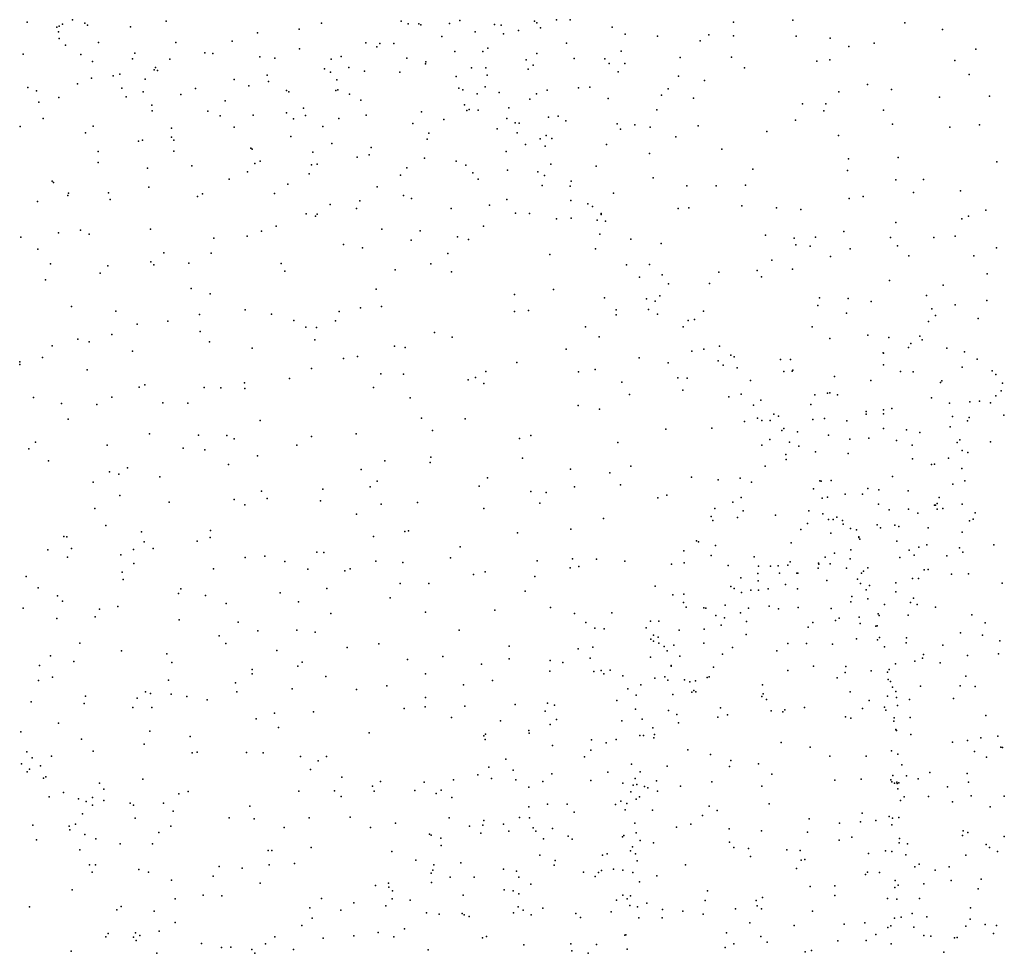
# Model space of a CAD drawing. Header units: metres. Extents: x -25 to 25, y -27.7 to 27.8.
# Tile 79 of 209: x -4.7 to -3.3, y -2.7 to -1.3. Entities that reach past the tile are written whole.
import ezdxf

# ---------------------------------------------------------------- set-up
doc = ezdxf.new("R2010")
doc.units = ezdxf.units.M

msp = doc.modelspace()

# ---------------------------------------------------------------- linework, layer by layer
for p in [(-4.7313, -1.3329, -8.5523), (-4.6887, -1.3402, -7.9586), (-4.6852, -1.3385, -8.4729), (-4.6806, -1.3359, -7.6216), (-4.6662, -1.3293, -8.1059), (-4.6487, -1.3341, -8.2684), (-4.6447, -1.3372, -8.1931), (-4.5831, -1.3394, -7.3714), (-4.5318, -1.3313, 24.0346), (-4.3088, -1.3341, 0.2464), (-4.1946, -1.3316, -4.2348), (-4.1846, -1.3354, -8.4764), (-4.1692, -1.3351, -4.3051), (-4.1664, -1.3365, -8.5519), (-4.125, -1.3346, -5.0976), (-4.1103, -1.3303, -4.6931), (-4.0607, -1.3361, -8.7788), (-4.0511, -1.337, 0.5387), (-4.003, -1.3312, -7.4318), (-3.9995, -1.3339, 28.3078), (-3.9945, -1.3412, -8.9098), (-3.9713, -1.3293, -7.8741), (-3.952, -1.3296, -8.9684), (-3.8914, -1.3398, -7.7303), (-3.7176, -1.3327, 28.7458), (-3.6324, -1.3301, -9.3454), (-3.4716, -1.3339, 24.1458), (-4.6866, -1.3466, -15.0955), (-4.6856, -1.3562, -7.7437), (-4.4007, -1.3483, -3.8522), (-4.3411, -1.3429, -7.2492), (-4.1359, -1.3533, -4.4279), (-4.0883, -1.3465, -5.2099), (-4.0474, -1.3495, 28.0899), (-4.0258, -1.3448, -26.8298), (-3.8729, -1.3502, -7.5025), (-3.8265, -1.3528, 20.3176), (-3.7527, -1.3512, 0.7637), (-3.7172, -1.3524, 24.0325), (-3.6272, -1.3528, 20.7089), (-3.5784, -1.356, 0.775), (-3.4173, -1.3433, -9.4654), (-4.6764, -1.3658, 27.2747), (-4.629, -1.362, -7.4914), (-4.5178, -1.362, 27.4565), (-4.4371, -1.3602, -15.0545), (-4.245, -1.3624, -8.3637), (-4.2295, -1.3682, -4.1652), (-4.2249, -1.3634, -7.336), (-4.205, -1.3635, -8.1606), (-4.07, -1.3701, -7.4085), (-3.957, -1.3629, -7.7907), (-3.7652, -1.3595, 28.6744), (-3.5517, -1.368, -9.3995), (-3.5156, -1.3628, 28.8159), (-4.7373, -1.3789, -8.6321), (-4.6541, -1.3791, -8.5301), (-4.5766, -1.3774, 27.3884), (-4.4764, -1.3771, -7.3305), (-4.4648, -1.3776, -26.5545), (-4.3974, -1.3825, 23.9884), (-4.3758, -1.3847, 27.5727), (-4.3404, -1.3712, -3.973), (-4.2804, -1.3819, 27.6467), (-4.1862, -1.3845, 27.7126), (-4.1175, -1.3751, -4.5526), (-4.077, -1.3751, -7.945), (-3.9999, -1.3779, 28.1652), (-3.9461, -1.3851, -5.332), (-3.8788, -1.3746, -5.3729), (-3.794, -1.3835, 24.0127), (-3.7201, -1.383, -5.4101), (-3.3697, -1.3717, -5.4724), (-4.6376, -1.3894, -7.8399), (-4.5803, -1.3856, -8.4017), (-4.5471, -1.3979, -7.3975), (-4.5267, -1.3861, -3.7161), (-4.2951, -1.3858, 23.9567), (-4.2695, -1.3977, -8.2207), (-4.1594, -1.3928, -8.0296), (-4.1589, -1.3899, -7.3751), (-4.0937, -1.3984, -4.6686), (-4.0729, -1.3986, 27.8706), (-4.015, -1.3871, -7.8366), (-4.0051, -1.3948, -5.2725), (-3.9023, -1.3856, -7.622), (-3.8957, -1.3922, 0.6623), (-3.8733, -1.3924, -9.1073), (-3.7017, -1.3984, -9.3076), (-3.5979, -1.3888, -5.4388), (-3.5789, -1.3868, -21.4743), (-3.3994, -1.3878, 20.7092), (-4.6389, -1.413, 25.1594), (-4.608, -1.4101, -7.9139), (-4.5983, -1.4073, -3.6458), (-4.549, -1.4011, -8.2349), (-4.5442, -1.4021, -8.3083), (-4.3866, -1.4091, -7.3462), (-4.3045, -1.4, -8.3722), (-4.2959, -1.4048, -8.2951), (-4.247, -1.403, -8.5687), (-4.1963, -1.4045, -4.2396), (-4.1155, -1.4106, -5.0759), (-4.0709, -1.409, -7.8834), (-4.0122, -1.4005, -7.4539), (-3.8831, -1.404, 28.4386), (-3.7965, -1.4105, -5.4026), (-3.3792, -1.408, 28.7972), (-4.7304, -1.4264, -15.8769), (-4.6591, -1.4213, -8.6167), (-4.5957, -1.4274, -7.625), (-4.5621, -1.4146, -15.4684), (-4.434, -1.4151, -8.3904), (-4.4131, -1.4243, -15.2537), (-4.3847, -1.4179, -8.27), (-4.2869, -1.4158, -8.4894), (-4.1116, -1.4276, -5.1872), (-4.0738, -1.4259, -4.7587), (-3.9398, -1.427, -9.0468), (-3.9237, -1.4263, -7.564), (-3.7589, -1.4166, 20.4541), (-3.5248, -1.4225, -5.48), (-4.718, -1.4316, 0.0364), (-4.6858, -1.4412, -3.5742), (-4.5893, -1.4401, -7.8155), (-4.5648, -1.4328, -7.4957), (-4.5108, -1.4366, -8.087), (-4.4898, -1.4281, -3.7653), (-4.3589, -1.4307, -8.2054), (-4.3559, -1.4329, -8.4429), (-4.2881, -1.4311, -4.0748), (-4.2856, -1.43, -8.1293), (-4.2684, -1.4362, -7.3625), (-4.1057, -1.4302, -8.8056), (-4.0854, -1.4356, -4.9362), (-4.0539, -1.4337, 23.9564), (-4, -1.4356, -8.9723), (-3.9848, -1.4303, 28.019), (-3.8205, -1.4377, 24.6912), (-3.8112, -1.4285, 28.5543), (-3.566, -1.4326, 20.2686), (-3.4905, -1.4293, -9.4403), (-3.4218, -1.4405, -9.4768), (-3.3499, -1.439, -9.5077), (-4.7146, -1.4476, 27.205), (-4.5525, -1.4518, -8.5423), (-4.4471, -1.4456, -15.7902), (-4.2523, -1.445, -8.0448), (-4.1034, -1.4513, -4.5327), (-4.0097, -1.4435, -5.3286), (-3.8971, -1.4424, 28.3379), (-3.775, -1.442, -9.2482), (-3.6183, -1.4503, 28.6978), (-3.5848, -1.4502, -14.988), (-4.552, -1.4603, -7.9125), (-4.472, -1.4608, -7.4358), (-4.4542, -1.4672, -3.8176), (-4.407, -1.4662, -8.5928), (-4.3591, -1.4631, -8.0567), (-4.3345, -1.4564, -8.572), (-4.3316, -1.4669, 24.8743), (-4.2445, -1.4665, -7.9519), (-4.1653, -1.4616, -7.8904), (-4.1001, -1.4598, -7.8393), (-4.0969, -1.4581, -7.4412), (-4.084, -1.459, -5.0334), (-4.0398, -1.456, -7.7617), (-3.9828, -1.4691, -7.5893), (-3.9691, -1.4676, 27.9145), (-3.8275, -1.4587, -15.1635), (-3.5878, -1.4602, 24.6863), (-3.5019, -1.4591, 28.7213), (-4.7413, -1.4826, 24.2213), (-4.7085, -1.4712, -8.7149), (-4.6367, -1.482, -8.6722), (-4.4342, -1.4835, -7.9367), (-4.3492, -1.4718, 23.9992), (-4.307, -1.4827, -8.6549), (-4.2839, -1.471, 27.6291), (-4.1777, -1.4785, -8.8039), (-4.1332, -1.4724, -4.4014), (-4.0427, -1.4713, -4.8025), (-4.031, -1.4771, -4.7333), (-4.0249, -1.4778, -7.6779), (-3.9579, -1.4747, -5.3686), (-3.8846, -1.4789, -9.126), (-3.8591, -1.4803, 24.0172), (-3.8371, -1.4837, -5.4226), (-3.7682, -1.4816, -5.4387), (-3.6284, -1.4737, -5.4728), (-3.4891, -1.4792, -5.5195), (-3.4069, -1.4836, -5.5342), (-3.3644, -1.48, 28.7113), (-4.6478, -1.4916, 24.1428), (-4.5242, -1.4852, 24.0748), (-4.524, -1.4977, -7.8131), (-4.353, -1.497, -3.9763), (-4.1548, -1.4922, -4.3003), (-4.0566, -1.486, -4.5929), (-4.0279, -1.4919, -4.8744), (-3.9865, -1.4956, -5.2833), (-3.8798, -1.4865, 28.2157), (-3.8002, -1.4972, -26.8146), (-3.6695, -1.4899, 28.5973), (-3.5665, -1.4957, -9.3953), (-4.5714, -1.5036, -3.7026), (-4.5656, -1.5023, -8.653), (-4.5207, -1.502, -7.5766), (-4.2941, -1.5068, -8.7208), (-4.157, -1.501, -7.4503), (-4.0158, -1.5084, -4.9446), (-3.9949, -1.5005, -9.0235), (-3.9876, -1.5107, 27.8247), (-3.9781, -1.4997, 23.9806), (-3.8997, -1.5086, 28.007), (-4.6295, -1.5185, -3.6536), (-4.5206, -1.518, -7.7221), (-4.4101, -1.5138, -7.4555), (-4.4085, -1.5151, -8.665), (-4.3211, -1.5193, 0.244), (-4.2403, -1.5233, -7.4437), (-4.2374, -1.5127, -4.1818), (-4.0437, -1.5186, -5.1544), (-3.8381, -1.5214, -9.1942), (-3.734, -1.5151, 28.4633), (-4.6293, -1.5342, 27.2994), (-4.4952, -1.5389, -3.7987), (-4.4044, -1.5357, 27.5223), (-4.3971, -1.5322, -3.9104), (-4.3232, -1.5374, -4.0411), (-4.3149, -1.5365, -7.4373), (-4.2578, -1.5268, -8.805), (-4.1611, -1.528, 27.6681), (-4.1155, -1.5323, -7.7319), (-4.1014, -1.5381, -7.6473), (-3.9796, -1.5367, -4.6952), (-3.9145, -1.5394, 27.8687), (-3.5525, -1.529, 28.6095), (-3.481, -1.527, -9.4393), (-3.3394, -1.5334, -9.4989), (-4.5586, -1.5425, 27.377), (-4.415, -1.5477, -7.8177), (-4.3267, -1.5503, -7.8423), (-4.1953, -1.5525, -4.2266), (-4.1863, -1.5417, -7.7631), (-4.0914, -1.5489, -7.5246), (-4.0417, -1.5452, -4.4807), (-3.9981, -1.5476, -26.7263), (-3.9889, -1.5531, -5.0493), (-3.6895, -1.5439, -9.3233), (-3.5539, -1.5456, 0.6899), (-4.6957, -1.561, 24.1985), (-4.6936, -1.5629, -8.8108), (-4.4415, -1.5584, -7.6496), (-4.357, -1.5654, 24.0144), (-4.084, -1.5584, 23.9674), (-3.992, -1.5673, -4.5489), (-3.952, -1.5684, -4.9358), (-3.9505, -1.5612, -4.7793), (-3.8325, -1.5565, 28.0468), (-3.7842, -1.5678, 28.1162), (-3.7421, -1.5677, 28.2565), (-3.7, -1.5667, -5.4906), (-3.4845, -1.559, 24.2146), (-3.4444, -1.5589, -5.5785), (-4.6729, -1.5816, 27.2176), (-4.6721, -1.5784, -3.6395), (-4.6147, -1.5777, -8.7941), (-4.5566, -1.5699, -26.4045), (-4.4799, -1.5792, -8.7599), (-4.3765, -1.5787, -7.5018), (-4.2288, -1.5694, 23.9759), (-4.1911, -1.5818, -7.5579), (-3.8896, -1.5785, -9.1438), (-3.4592, -1.5772, -26.9187), (-3.3913, -1.5749, -9.4698), (-4.7166, -1.5901, 27.1425), (-4.6124, -1.5874, 24.1449), (-4.4869, -1.5833, 27.4423), (-4.2966, -1.5945, 27.5841), (-4.254, -1.5894, -7.6899), (-4.1795, -1.5859, -8.9061), (-4.0676, -1.5956, -4.3845), (-4.0427, -1.5872, 27.6985), (-3.951, -1.5889, -9.0893), (-3.9264, -1.5934, -5.2582), (-3.7054, -1.5967, 28.1598), (-3.5511, -1.5861, 24.1606), (-3.531, -1.5833, 28.5143), (-4.331, -1.6081, -4.0353), (-4.315, -1.6083, -8.8564), (-4.2584, -1.6002, -7.5503), (-4.1226, -1.6003, -8.9447), (-4.0304, -1.6071, -9.0378), (-4.01, -1.6076, 23.977), (-3.9196, -1.5975, 27.7972), (-3.9074, -1.6091, -5.326), (-3.9073, -1.6076, -4.8664), (-3.7966, -1.6003, -5.4471), (-3.7817, -1.5995, 27.9174), (-3.6554, -1.5993, -21.9866), (-3.6205, -1.6019, -5.5289), (-3.3551, -1.6026, -21.4001), (-4.374, -1.6255, -16.0859), (-4.3176, -1.6115, -7.6464), (-3.9715, -1.615, -4.4886), (-3.9506, -1.614, -5.1509), (-3.9131, -1.6169, -4.6563), (-3.9009, -1.6186, -4.9422), (-3.4844, -1.6205, 28.404), (-3.3897, -1.6152, 28.4656), (-3.3802, -1.6115, -5.6003), (-4.6863, -1.6353, 25.2115), (-4.655, -1.6315, -8.8504), (-4.6424, -1.637, -3.6904), (-4.5541, -1.63, 25.1108), (-4.3951, -1.6328, 27.5023), (-4.2224, -1.6298, -4.1678), (-4.1672, -1.6325, 23.9788), (-4.0761, -1.6256, 0.4522), (-3.9092, -1.6373, -5.0559), (-3.6713, -1.6388, 27.9221), (-3.559, -1.6333, 28.265), (-4.7406, -1.6413, -8.8836), (-4.4632, -1.643, -3.8699), (-4.4155, -1.6402, -3.9303), (-4.2772, -1.6519, -4.1038), (-4.1801, -1.6458, -26.5634), (-4.1134, -1.6409, 24.7858), (-4.0978, -1.6449, 27.653), (-3.8646, -1.6441, -4.7512), (-3.8211, -1.6506, -9.2118), (-3.6305, -1.6428, 28.0286), (-3.6279, -1.6525, -9.3527), (-3.5997, -1.6414, 28.122), (-3.4921, -1.6419, 24.2026), (-3.43, -1.6419, 28.3409), (-3.3993, -1.6401, 0.7045), (-4.7159, -1.6585, 0.0752), (-4.535, -1.6637, -3.7997), (-4.4671, -1.6645, 24.0687), (-4.2499, -1.6567, -8.9366), (-4.1277, -1.6647, -8.9968), (-3.981, -1.6664, -4.4138), (-3.9156, -1.6581, -9.1417), (-3.6071, -1.6544, -22.2286), (-3.5497, -1.6582, -9.392), (-3.4817, -1.6541, 28.1219), (-3.34, -1.6567, -23.1562), (-4.698, -1.6798, 27.1278), (-4.5538, -1.6768, 24.1294), (-4.5496, -1.6812, 27.344), (-4.4994, -1.6788, -8.873), (-4.3668, -1.6791, -3.9903), (-4.152, -1.6798, -4.2091), (-3.8711, -1.681, 0.5708), (-3.8379, -1.6806, 24.0206), (-3.6622, -1.6746, 27.8391), (-3.5782, -1.669, -5.5873), (-3.4658, -1.6683, 28.0096), (-3.3725, -1.6682, 24.2881), (-4.6268, -1.6932, -8.8958), (-4.6156, -1.6825, 27.2703), (-4.3617, -1.6904, -8.9194), (-4.2029, -1.6883, -8.9804), (-4.1221, -1.6914, -15.5911), (-3.8199, -1.6956, -5.3966), (-3.7383, -1.6919, 27.7617), (-3.6832, -1.6895, -9.314), (-3.6327, -1.6873, -5.5454), (-3.353, -1.6942, 27.9577), (-4.705, -1.7027, 24.2511), (-3.8522, -1.6989, -4.5966), (-3.8106, -1.7082, -4.7068), (-3.7517, -1.7077, -9.2526), (-3.6772, -1.6985, 24.082), (-3.4933, -1.7037, -22.8832), (-3.4166, -1.7101, 27.8981), (-4.4958, -1.7149, -3.8464), (-4.4685, -1.7228, 25.0226), (-4.2305, -1.7159, 27.572), (-4.0317, -1.7236, 27.6355), (-3.9758, -1.7166, -9.1334), (-3.9025, -1.7286, -9.1625), (-3.8421, -1.73, -9.2042), (-3.8298, -1.7332, -5.1258), (-3.823, -1.7255, -5.0193), (-3.5937, -1.7286, 24.1085), (-3.5528, -1.7296, 27.8072), (-3.5199, -1.7336, 0.6692), (-3.4403, -1.7251, 24.2221), (-3.3535, -1.7324, -3.0667), (-4.6677, -1.7411, -3.7065), (-4.6042, -1.7476, -3.7615), (-4.4841, -1.7526, -8.9354), (-4.4184, -1.7456, 0.23), (-4.3804, -1.7519, -3.9404), (-4.2833, -1.7483, -4.0464), (-4.2527, -1.743, 0.3266), (-4.2226, -1.7411, 23.9965), (-4.0316, -1.748, 23.977), (-4.0116, -1.7469, -4.271), (-3.8857, -1.7457, -4.4245), (-3.8396, -1.7454, 27.6671), (-3.8265, -1.7518, -4.5032), (-3.7604, -1.7477, -5.4206), (-3.5961, -1.7394, -21.8268), (-3.5551, -1.7506, -9.3637), (-3.4326, -1.7443, -2.9785), (-3.3992, -1.7387, -2.871), (-4.5733, -1.7665, 27.2353), (-4.5296, -1.7621, 24.1264), (-4.3487, -1.7612, 24.0486), (-4.2889, -1.7617, -9.0073), (-3.8856, -1.7529, -15.3582), (-3.7823, -1.761, -4.9745), (-3.7732, -1.7594, -4.905), (-3.4373, -1.7624, 27.7946), (-3.4276, -1.7537, -2.8039), (-3.3663, -1.7583, -2.6765), (-4.6098, -1.781, 24.192), (-4.4828, -1.7769, 27.34), (-4.3315, -1.7704, -3.9953), (-4.3161, -1.7713, 24.9093), (-4.1467, -1.7785, 27.5643), (-3.9298, -1.7703, 23.9904), (-3.7895, -1.7699, -5.0711), (-3.6042, -1.7703, 27.7186), (-4.6586, -1.788, -8.9677), (-4.6426, -1.7915, 27.1036), (-4.4695, -1.7917, -3.8701), (-4.3182, -1.789, 27.4677), (-4.1214, -1.7852, -4.1557), (-3.9102, -1.7843, -4.3385), (-3.5792, -1.7867, -22.416), (-3.5245, -1.7821, 24.1355), (-3.4943, -1.7856, -2.8793), (-3.4628, -1.7939, -9.3981), (-3.4499, -1.7836, -3.132), (-3.4465, -1.7888, -2.7111), (-4.6957, -1.7975, 27.0222), (-4.58, -1.8049, -8.9722), (-4.4082, -1.8008, 27.3848), (-4.2038, -1.7981, -4.077), (-4.1888, -1.7998, -9.0681), (-3.9578, -1.802, 27.6021), (-3.777, -1.8051, -4.5018), (-3.7598, -1.802, -5.3084), (-3.7377, -1.7979, -4.8506), (-3.5023, -1.8074, -5.6219), (-3.5019, -1.808, -2.7623), (-3.4662, -1.7999, 27.7148), (-3.4113, -1.8008, -3.2721), (-3.3859, -1.8058, -2.583), (-4.7421, -1.8204, 24.3357), (-4.7092, -1.814, -3.6951), (-4.2774, -1.8158, 24.0266), (-4.2571, -1.8128, -4.0336), (-4.0283, -1.8214, -4.1977), (-3.8529, -1.8145, 24.8201), (-3.8112, -1.8216, -9.212), (-3.7394, -1.8187, -4.5925), (-3.7211, -1.8106, -4.7355), (-3.7162, -1.8131, -26.5583), (-3.65, -1.817, 27.6598), (-3.6354, -1.8172, -5.4993), (-3.3674, -1.8165, -3.3593), (-4.7418, -1.8244, -8.9803), (-4.6454, -1.8317, -3.7438), (-4.323, -1.8301, -9.0484), (-4.0731, -1.8343, 27.5553), (-3.9397, -1.8347, -4.2514), (-3.916, -1.8316, 0.5364), (-3.7321, -1.825, -5.3894), (-3.7119, -1.829, -15.2224), (-3.6452, -1.8342, -9.2934), (-3.633, -1.8337, 24.8385), (-3.6321, -1.8322, 24.0781), (-3.5021, -1.8245, -3.1566), (-3.4775, -1.8343, -3.24), (-3.4595, -1.8345, -2.613), (-3.389, -1.8278, -5.6363), (-3.346, -1.8334, -4.039), (-4.4193, -1.8507, -26.2667), (-4.3547, -1.8443, 24.0621), (-4.2236, -1.8377, 27.4912), (-4.1909, -1.838, 24.0065), (-4.0985, -1.8463, 24.8296), (-4.0877, -1.8429, -9.129), (-4.076, -1.8513, -4.1393), (-3.8778, -1.8496, -4.2902), (-3.7975, -1.8433, -4.4185), (-3.7839, -1.844, 27.6148), (-3.6928, -1.8472, -4.7902), (-3.5723, -1.8413, -3.0135), (-3.5202, -1.8472, -9.3545), (-3.4201, -1.8502, -9.3922), (-3.4182, -1.8477, 24.1853), (-3.341, -1.8386, -3.8847), (-3.3314, -1.8508, -2.4116), (-4.5706, -1.8565, 24.1818), (-4.5626, -1.8536, -3.8026), (-4.4773, -1.8571, -9.0215), (-4.4534, -1.8578, 27.3017), (-4.4187, -1.8587, -3.9029), (-4.2341, -1.8573, -9.0926), (-3.7899, -1.8608, 24.0219), (-3.5825, -1.8655, -5.5659), (-3.5792, -1.8648, -2.7733), (-3.3333, -1.8622, -3.689), (-4.7223, -1.8717, -17.8207), (-4.6096, -1.8709, -9.0103), (-4.5368, -1.8792, 27.1794), (-4.5009, -1.8797, -3.8447), (-4.1816, -1.8718, -4.0571), (-3.8666, -1.8671, -9.1899), (-3.7241, -1.8707, -4.488), (-3.7065, -1.8667, -5.1884), (-3.6783, -1.8755, -5.4216), (-3.6006, -1.8678, -2.903), (-3.5679, -1.8675, -3.1229), (-3.4329, -1.8721, -3.3695), (-3.4073, -1.8795, -2.4467), (-3.378, -1.878, -3.4908), (-3.3643, -1.8769, -3.8297), (-3.3486, -1.879, 24.7888), (-3.3408, -1.8691, 27.6464), (-4.6819, -1.88, 26.9666), (-4.6313, -1.8816, 27.0507), (-3.9403, -1.8829, 27.5563), (-3.9096, -1.8884, -26.3953), (-3.6886, -1.8828, -9.255), (-3.6065, -1.8816, 27.6033), (-3.5269, -1.8915, -3.2654), (-3.5018, -1.8891, 27.6051), (-3.49, -1.8873, 0.6885), (-4.6725, -1.9025, 24.2828), (-4.3971, -1.9046, -9.0769), (-4.1652, -1.9013, -9.1258), (-4.1027, -1.9023, -4.0851), (-3.7015, -1.9061, 27.5727), (-3.6831, -1.9012, -5.2569), (-3.6765, -1.9045, -5.1007), (-3.6647, -1.9046, -5.0029), (-3.6593, -1.8953, -4.8551), (-3.6527, -1.8982, -4.7632), (-3.6037, -1.9029, -22.1453), (-3.5869, -1.9015, -22.647), (-3.5546, -1.9051, -9.3149), (-3.5267, -1.8957, -2.6026), (-3.5018, -1.8951, -5.6137), (-3.403, -1.8986, -23.3915), (-3.3814, -1.905, -3.9123), (-3.3792, -1.9002, -4.1353), (-3.3291, -1.8968, -2.304), (-4.1496, -1.919, 27.4627), (-3.8144, -1.9172, -4.3005), (-3.7486, -1.9155, -4.4017), (-3.6482, -1.9191, -3.0314), (-3.6449, -1.9159, -2.8717), (-3.6256, -1.9207, -2.7536), (-3.502, -1.9162, -3.3369), (-3.4691, -1.9182, -2.4309), (-3.4501, -1.9218, 24.1458), (-3.4064, -1.9137, -2.3575), (-4.7196, -1.9355, 24.3547), (-4.5557, -1.9236, 27.1006), (-4.4855, -1.9254, 0.248), (-4.4447, -1.9263, -3.8404), (-4.4343, -1.9311, 27.2433), (-4.3234, -1.9273, 24.0635), (-4.2589, -1.9235, 27.407), (-4.0246, -1.9306, 23.9855), (-4.0084, -1.926, 27.5075), (-3.8834, -1.9361, -4.2209), (-3.6654, -1.9317, -2.9396), (-3.6369, -1.9357, -4.9341), (-3.5808, -1.9257, -2.6519), (-3.5506, -1.9316, -5.5631), (-3.5233, -1.9299, -2.5371), (-3.4835, -1.9331, -9.3265), (-3.3965, -1.936, -3.9883), (-3.3923, -1.9321, -9.3515), (-3.3485, -1.9353, 24.1782), (-4.7291, -1.9453, -3.6681), (-4.6164, -1.9401, 26.9833), (-4.5073, -1.9441, -3.7833), (-4.4761, -1.9468, 24.1281), (-4.3441, -1.94, -3.8997), (-3.6769, -1.9401, -4.4965), (-3.6234, -1.9415, -3.1574), (-3.5997, -1.9496, -22.8815), (-3.4608, -1.94, -3.431), (-3.3893, -1.9475, -3.6019), (-3.381, -1.9505, -4.2258), (-4.7009, -1.9624, -18.2828), (-4.4007, -1.9551, 24.9621), (-4.2179, -1.9625, -9.1303), (-4.1518, -1.9572, -4.0113), (-4.0205, -1.9586, -9.1554), (-3.642, -1.9534, -5.3683), (-3.6418, -1.9607, -5.1351), (-3.5528, -1.9518, -23.2243), (-3.4606, -1.9596, -2.3), (-3.4089, -1.9586, -4.0824), (-4.6134, -1.9784, 24.2529), (-4.5871, -1.9723, -9.0638), (-4.4425, -1.9679, -9.1), (-4.2519, -1.9748, -3.9328), (-4.1528, -1.9648, 24.0148), (-3.9514, -1.9746, -15.5416), (-3.8647, -1.9702, -9.1865), (-3.6719, -1.9703, 0.6385), (-3.433, -1.9679, 27.5426), (-3.4287, -1.9673, -5.6293), (-3.3898, -1.9733, -3.7308), (-4.5999, -1.9814, -18.096), (-4.5407, -1.9853, 24.1934), (-4.2291, -1.9915, -15.9793), (-4.0706, -1.9867, -4.0476), (-3.895, -1.9797, 27.4849), (-3.7775, -1.9861, -9.1923), (-3.7396, -1.9899, -4.3342), (-3.7078, -1.9874, -2.8766), (-3.5936, -1.9912, -4.6731), (-3.5914, -1.9915, -4.7562), (-3.5772, -1.9905, -5.4301), (-3.4893, -1.985, 24.1047), (-3.3851, -1.9914, -4.2889), (-4.6365, -1.9931, -3.6719), (-4.3951, -2.0058, 24.1047), (-4.307, -2.0033, -3.8774), (-4.2392, -1.9999, 24.0497), (-4.0823, -1.9986, -9.1658), (-4.0084, -2.0063, 27.4323), (-3.9458, -1.9999, 23.9896), (-3.8796, -1.9968, -4.183), (-3.6916, -1.9932, -3.0934), (-3.6025, -2.0027, -2.5435), (-3.5244, -2.0023, -5.5475), (-3.5085, -2.0041, -15.1049), (-3.4665, -2.0054, -3.5122), (-3.4025, -1.9959, -2.0763), (-4.5984, -2.012, 26.9296), (-4.4344, -2.0179, 27.1272), (-4.387, -2.0163, -3.7942), (-4.3103, -2.0201, 27.2576), (-3.9862, -2.0078, -4.0969), (-3.8261, -2.0157, 24.8486), (-3.8131, -2.0118, -4.2349), (-3.7064, -2.0149, -9.2089), (-3.5899, -2.0162, -3.338), (-3.5825, -2.0145, -26.3437), (-3.5572, -2.0103, -2.4126), (-3.532, -2.0101, -2.3388), (-3.422, -2.015, -4.1388), (-4.6341, -2.0308, 26.8552), (-4.5276, -2.0216, -3.6995), (-4.4191, -2.0256, -9.1331), (-4.223, -2.0246, 27.3163), (-4.171, -2.0224, -9.158), (-4.076, -2.0308, 24.0044), (-3.9954, -2.0232, -9.1728), (-3.7444, -2.0307, -2.9291), (-3.7183, -2.0216, -2.7589), (-3.7033, -2.0342, -2.6905), (-3.6092, -2.0341, -9.2222), (-3.5094, -2.0247, -2.2165), (-3.4941, -2.033, 27.4836), (-3.4661, -2.0316, -1.9758), (-3.429, -2.0259, -4.0207), (-3.4274, -2.026, -3.9295), (-3.425, -2.0237, -1.9126), (-3.4248, -2.032, -3.8375), (-3.417, -2.031, -4.2364), (-3.3893, -2.0248, -1.7629), (-4.2584, -2.0392, -9.1598), (-3.9038, -2.0453, 27.4216), (-3.7496, -2.0424, -2.8579), (-3.7468, -2.0482, -3.0516), (-3.7118, -2.0439, -3.1535), (-3.6572, -2.0403, -2.5693), (-3.5889, -2.0387, -5.1432), (-3.581, -2.0468, -5.2196), (-3.5744, -2.0469, -3.4021), (-3.5688, -2.0434, -4.9634), (-3.5611, -2.0483, -4.893), (-3.4528, -2.0378, -1.7932), (-3.3788, -2.0486, -1.6423), (-3.3732, -2.0461, 27.4796), (-3.3704, -2.0369, -9.2851), (-4.6184, -2.0553, 24.2913), (-4.4684, -2.0626, 27.0231), (-4.1838, -2.0631, -3.9104), (-3.9509, -2.0607, -26.1088), (-3.6205, -2.0609, -2.4382), (-3.611, -2.0523, -4.4563), (-3.5601, -2.0535, -4.5782), (-3.5494, -2.0597, -4.6658), (-3.5409, -2.0617, -3.4733), (-3.5111, -2.0543, -2.0328), (-3.5065, -2.0587, -1.8617), (-3.4856, -2.055, -5.5857), (-3.4798, -2.0565, -1.6488), (-3.4381, -2.0587, -3.7203), (-4.6788, -2.0711, 24.3687), (-4.6742, -2.0716, 26.7846), (-4.5674, -2.0643, -9.1211), (-4.4687, -2.0726, -3.6927), (-4.2343, -2.0711, 0.3718), (-4.189, -2.064, 24.8613), (-4.0273, -2.0659, -4.0211), (-3.7704, -2.0774, 24.0129), (-3.5778, -2.0663, -2.2893), (-3.5375, -2.0716, -2.1275), (-3.5374, -2.0727, -4.7357), (-3.5361, -2.0751, -1.7236), (-3.3892, -2.0648, -1.5478), (-4.7018, -2.0903, -9.109), (-4.6679, -2.0881, -16.3985), (-4.5787, -2.0899, -3.6181), (-4.5635, -2.0786, 26.8772), (-4.5505, -2.0885, -18.3682), (-4.4872, -2.0779, -9.1447), (-4.1096, -2.086, -3.9364), (-3.7885, -2.0918, -2.9224), (-3.7674, -2.0788, -4.2324), (-3.7432, -2.084, 27.4304), (-3.6345, -2.0801, 24.0514), (-3.549, -2.0903, -5.2891), (-3.4827, -2.078, -1.5015), (-3.4654, -2.0906, -3.6262), (-3.4513, -2.0862, -3.9848), (-3.4396, -2.0829, -9.2382), (-3.393, -2.0872, -5.6148), (-3.3437, -2.083, -1.4715), (-4.6733, -2.1006, -3.574), (-4.5968, -2.0975, -26.1146), (-4.4182, -2.1012, -9.1625), (-4.3904, -2.0993, 27.046), (-4.3154, -2.0937, -26.0549), (-4.3054, -2.0942, -16.1501), (-4.1236, -2.1016, 27.281), (-3.9993, -2.1061, 27.343), (-3.9484, -2.1033, 0.5151), (-3.9139, -2.1038, -4.0882), (-3.7494, -2.0981, -2.6934), (-3.6876, -2.1001, -2.5212), (-3.586, -2.1005, -23.5057), (-3.5723, -2.0952, -1.8131), (-3.5497, -2.1032, -1.4275), (-3.4787, -2.1012, 24.0896), (-3.4582, -2.0978, -1.3874), (-3.411, -2.0989, -4.3265), (-3.3881, -2.0936, -1.4148), (-4.5783, -2.11, 0.2589), (-4.4638, -2.1174, 26.9359), (-4.3615, -2.1068, -3.7018), (-4.3284, -2.1178, 24.1045), (-4.2754, -2.1202, 27.1359), (-4.2678, -2.1175, -3.7633), (-4.2306, -2.1063, -3.8303), (-4.1921, -2.1082, -9.1866), (-3.9517, -2.1159, 24.8331), (-3.9392, -2.1141, -9.1896), (-3.8734, -2.1066, 23.9976), (-3.8062, -2.1106, -9.1891), (-3.7881, -2.1087, -2.8127), (-3.7249, -2.1126, -9.1926), (-3.6815, -2.1138, -1.456), (-3.6643, -2.1137, -3.3265), (-3.6534, -2.1131, -1.655), (-3.6396, -2.1121, -1.7412), (-3.6359, -2.1075, -1.5863), (-3.5957, -2.1165, -2.1749), (-3.5953, -2.1094, -1.9114), (-3.5951, -2.1109, -9.1994), (-3.5788, -2.1102, -2.017), (-3.5552, -2.1167, -1.3194), (-3.5243, -2.116, -4.7925), (-3.4437, -2.1189, 0.7709), (-3.4379, -2.1182, -4.2594), (-4.7328, -2.1284, 25.1278), (-4.5949, -2.1221, -3.5574), (-4.5935, -2.1329, -18.69), (-4.0906, -2.1257, 24.0267), (-4.0737, -2.1216, -9.1891), (-4.0028, -2.1285, 24.0039), (-3.7069, -2.1303, -23.1909), (-3.6824, -2.1243, -1.3274), (-3.6515, -2.1238, -2.3739), (-3.6264, -2.1237, 24.8567), (-3.625, -2.1236, -1.2852), (-3.5835, -2.134, 27.4276), (-3.5395, -2.1325, -5.1848), (-3.5338, -2.1235, -5.3625), (-3.5306, -2.1207, -4.9572), (-3.4603, -2.1315, -3.7137), (-3.4519, -2.1314, -4.1462), (-3.4045, -2.1249, -1.2787), (-3.3798, -2.1248, 24.1092), (-4.7156, -2.1447, 26.6762), (-4.5107, -2.1461, 26.8459), (-4.301, -2.1458, -9.1843), (-4.1959, -2.1386, 24.0614), (-4.1547, -2.1385, -3.8645), (-3.8298, -2.1423, 27.3715), (-3.7213, -2.1426, -1.6599), (-3.7166, -2.1455, -1.738), (-3.6923, -2.1482, 24.0311), (-3.682, -2.1349, -2.4376), (-3.6816, -2.1482, -22.6931), (-3.6675, -2.1461, 27.4053), (-3.6429, -2.1401, -4.3347), (-3.6254, -2.1461, -2.1007), (-3.5352, -2.1383, -5.084), (-3.5267, -2.1475, -4.5338), (-3.5222, -2.1414, -9.1928), (-3.4845, -2.1374, 27.4309), (-3.3315, -2.1379, -9.2137), (-4.6878, -2.156, -3.4839), (-4.5142, -2.1527, -3.506), (-4.4755, -2.1557, -9.1589), (-4.3682, -2.1518, 0.3121), (-4.2101, -2.159, -3.7596), (-4.0163, -2.1495, -15.7906), (-3.8043, -2.1547, -4.1504), (-3.7889, -2.1539, -1.4941), (-3.706, -2.1516, -1.8249), (-3.5474, -2.1573, -21.9093), (-3.5245, -2.1605, -5.2809), (-3.4844, -2.1504, -1.1961), (-3.4588, -2.1596, -3.9359), (-4.7373, -2.174, 24.5249), (-4.6807, -2.1639, -9.1254), (-4.6274, -2.1756, -18.9422), (-4.6012, -2.1714, -3.4497), (-4.4457, -2.167, -3.5176), (-4.3418, -2.1648, 26.9974), (-4.0598, -2.1766, -3.9008), (-3.98, -2.1729, -9.1878), (-3.7891, -2.1658, -1.276), (-3.7853, -2.1723, 24.8439), (-3.7598, -2.1733, -3.2212), (-3.7571, -2.1738, -2.617), (-3.7291, -2.1698, -22.9698), (-3.6957, -2.1741, -1.9824), (-3.6663, -2.1709, -2.2353), (-3.6526, -2.1747, -3.3806), (-3.6246, -2.1728, -4.2574), (-3.5773, -2.1742, -1.1427), (-3.5488, -2.1647, -23.707), (-3.5005, -2.1689, -5.4179), (-3.4631, -2.1658, -5.5307), (-3.4538, -2.1688, -9.1842), (-3.4275, -2.1725, -4.3299), (-4.6889, -2.1889, -3.4215), (-4.6338, -2.1863, 24.3836), (-4.5131, -2.1909, 25.0176), (-4.2954, -2.1817, -3.6085), (-4.1596, -2.1798, 27.1446), (-3.9458, -2.1816, -3.9969), (-3.8921, -2.1806, -4.0647), (-3.7428, -2.1845, 27.371), (-3.7303, -2.1879, -4.2004), (-3.7071, -2.1807, -1.148), (-3.5657, -2.1883, -26.1631), (-3.5368, -2.1869, -3.5755), (-3.5095, -2.1821, -4.6924), (-3.5082, -2.1843, -4.7666), (-3.4665, -2.184, -3.7843), (-3.3751, -2.1836, -5.614), (-4.4283, -2.1941, 26.856), (-3.9294, -2.1943, 24.0043), (-3.9166, -2.2024, 27.2862), (-3.9032, -2.2036, -1.339), (-3.8426, -2.202, -1.6022), (-3.8365, -2.1924, 0.5847), (-3.8245, -2.1926, 24.0005), (-3.7595, -2.2042, -2.5411), (-3.735, -2.1982, -2.4535), (-3.6986, -2.1932, -2.3675), (-3.6103, -2.201, 24.0486), (-3.6036, -2.1943, -1.0809), (-3.571, -2.1918, 0.7224), (-3.5357, -2.1957, -4.1589), (-3.5128, -2.1999, -5.0005), (-3.5109, -2.1994, -4.9135), (-3.3563, -2.1949, -1.1721), (-4.4555, -2.2135, -3.4231), (-4.4003, -2.2066, -3.4673), (-4.3443, -2.2053, 26.9214), (-4.3181, -2.2083, -3.5224), (-4.1114, -2.2057, -3.8002), (-3.8362, -2.2183, -1.7268), (-3.8322, -2.2126, 27.3087), (-3.8254, -2.2157, -2.7891), (-3.7952, -2.2054, -1.8136), (-3.6993, -2.2116, -9.1702), (-3.5409, -2.2179, -1.0461), (-3.5078, -2.2159, -9.1544), (-3.4688, -2.2167, -4.0785), (-3.3915, -2.2092, 24.0934), (-3.3601, -2.2128, 27.4022), (-4.6556, -2.224, 26.6457), (-4.4464, -2.2246, -9.174), (-4.2722, -2.2304, -9.1943), (-4.2266, -2.225, -3.6194), (-4.0395, -2.2286, -25.7098), (-3.9406, -2.2324, -1.3991), (-3.9194, -2.2301, -1.5524), (-3.8321, -2.2214, -2.9728), (-3.8246, -2.2244, -3.0538), (-3.8171, -2.2288, -1.1266), (-3.8028, -2.2269, -9.1716), (-3.7601, -2.2243, -1.0808), (-3.7187, -2.2303, -2.1647), (-3.6394, -2.2247, -3.4304), (-3.6126, -2.2245, -9.1568), (-3.5753, -2.2258, -4.2823), (-3.5108, -2.2195, -5.0876), (-3.5004, -2.2295, -5.2851), (-3.4694, -2.2237, -3.991), (-3.4168, -2.2269, -1.0561), (-3.3349, -2.2207, 24.778), (-4.6979, -2.2425, -3.36), (-4.5958, -2.2351, -3.3652), (-4.5307, -2.2397, 26.7062), (-4.3731, -2.2345, 24.1598), (-4.1348, -2.2433, -3.7051), (-4.0396, -2.2466, 27.1384), (-3.9233, -2.2455, -1.2184), (-3.8365, -2.2443, -2.8538), (-3.8128, -2.2352, -3.1297), (-3.7946, -2.2426, -3.2067), (-3.7333, -2.24, -2.2347), (-3.655, -2.2353, -1.0221), (-3.4461, -2.2455, -4.3082), (-3.4447, -2.2402, 27.3904), (-3.3815, -2.2421, -9.1355), (-3.3367, -2.2396, -15.1195), (-4.7135, -2.2562, -16.6789), (-4.6643, -2.2507, -9.1448), (-4.5239, -2.2517, -9.1689), (-4.3427, -2.2573, -9.1937), (-4.3366, -2.2514, -3.4238), (-4.1853, -2.2477, 24.077), (-4.0789, -2.2543, 24.047), (-3.9806, -2.2489, -3.9056), (-3.9626, -2.2517, -1.4807), (-3.8069, -2.256, -4.0849), (-3.8069, -2.2573, -2.6411), (-3.746, -2.2584, -25.8693), (-3.6023, -2.2571, -3.5117), (-3.556, -2.2577, 27.3599), (-3.4848, -2.2538, -5.3742), (-3.4571, -2.2501, -5.4532), (-3.4205, -2.2526, -4.3776), (-4.6949, -2.2728, 24.5584), (-4.4083, -2.262, -18.708), (-4.4083, -2.2682, -25.8907), (-4.3026, -2.2722, 24.1221), (-4.1594, -2.2683, -3.6279), (-3.9811, -2.2645, -1.324), (-3.9178, -2.265, 27.1973), (-3.9073, -2.2632, -1.7113), (-3.9033, -2.2683, -3.9841), (-3.8945, -2.2631, -1.1158), (-3.8761, -2.2712, 24.0065), (-3.8302, -2.2745, -2.7247), (-3.816, -2.2723, -1.9418), (-3.755, -2.2736, -2.3629), (-3.7522, -2.2725, -4.1297), (-3.6396, -2.2632, 27.3395), (-3.5687, -2.2737, -0.975), (-3.5569, -2.2663, -4.1344), (-3.5198, -2.2637, -4.3053), (-3.4965, -2.2656, -4.9333), (-3.494, -2.262, -4.6156), (-3.3838, -2.2716, 0.92), (-4.7152, -2.2777, 26.5075), (-4.5283, -2.2771, -3.3183), (-4.4324, -2.2811, 26.711), (-4.351, -2.2897, -18.4307), (-4.2149, -2.2854, -16.1112), (-4.1051, -2.2839, 27.018), (-4.0635, -2.2776, -3.7564), (-3.8502, -2.2842, -3.0202), (-3.8116, -2.2771, -23.3372), (-3.7877, -2.2768, -2.0586), (-3.7799, -2.2798, -1.0139), (-3.7718, -2.2781, -23.5888), (-3.6755, -2.2842, -4.2026), (-3.4951, -2.2764, -5.191), (-3.492, -2.2792, -23.9273), (-3.4893, -2.2871, -4.3945), (-3.4489, -2.2858, -0.969), (-3.3919, -2.2854, -5.5197), (-3.3704, -2.2862, -1.0018), (-4.6476, -2.3004, -3.293), (-4.5736, -2.3029, -9.1694), (-4.5615, -2.2941, -19.4903), (-4.5542, -2.2964, 26.6025), (-4.5246, -2.2976, -17.5042), (-4.502, -2.3006, -17.7416), (-4.4303, -2.2938, -18.1313), (-4.2584, -2.2908, 26.8209), (-4.1595, -2.3023, -3.5554), (-3.8693, -2.2899, -9.1805), (-3.8569, -2.2986, -2.9369), (-3.8046, -2.2977, -2.5122), (-3.7773, -2.2947, -15.633), (-3.7744, -2.2921, -2.1876), (-3.7715, -2.2942, -2.2927), (-3.6766, -2.3009, -0.936), (-3.6746, -2.2969, -22.3296), (-3.5497, -2.2938, 24.0531), (-3.4965, -2.3, -3.9118), (-3.4844, -2.2935, -4.6936), (-3.4836, -2.3023, -4.7792), (-3.4015, -2.3037, -4.444), (-4.7257, -2.3083, -3.2912), (-4.6495, -2.3108, 24.4883), (-4.5798, -2.3166, -3.2748), (-4.5522, -2.3163, -17.0516), (-4.473, -2.3055, -9.1831), (-4.1903, -2.3177, -3.4792), (-4.1602, -2.3154, 26.8806), (-4.1032, -2.3144, -3.6178), (-4.0309, -2.3124, -1.4991), (-3.9843, -2.3105, -1.6289), (-3.9743, -2.313, 24.0321), (-3.8849, -2.3065, -1.8518), (-3.7361, -2.3171, 27.253), (-3.6702, -2.3052, 24.0302), (-3.6153, -2.3165, -4.1485), (-3.5323, -2.318, -0.924), (-3.5225, -2.3065, -3.7196), (-3.5006, -2.316, -3.8288), (-3.4819, -2.3135, 27.3437), (-3.4645, -2.3052, 24.0646), (-4.3765, -2.3245, -16.4498), (-4.3203, -2.3229, -3.3479), (-4.1223, -2.3309, -9.2005), (-3.9877, -2.3218, -1.1659), (-3.8582, -2.3191, -2.8655), (-3.8109, -2.321, -25.5749), (-3.7987, -2.3265, -4.0425), (-3.74, -2.3302, -23.8534), (-3.7258, -2.3272, -3.3472), (-3.6631, -2.3214, 24.8121), (-3.6464, -2.3227, -9.1367), (-3.6438, -2.32, -3.4692), (-3.5567, -2.3301, -3.6157), (-3.5491, -2.3317, -9.1174), (-3.4989, -2.3203, -3.9921), (-3.4868, -2.3312, -4.3273), (-3.4636, -2.3309, -5.364), (-3.3553, -2.3279, -4.5075), (-4.6862, -2.3388, 24.6199), (-4.4024, -2.3329, -3.3077), (-4.3704, -2.3451, 24.2072), (-4.0519, -2.3356, 24.8082), (-3.9806, -2.3408, 27.062), (-3.9714, -2.3337, -1.7154), (-3.8777, -2.3358, 27.1546), (-3.8484, -2.3334, -3.0745), (-3.8334, -2.3457, -3.1561), (-3.7961, -2.3384, -3.2496), (-3.487, -2.3361, -5.1298), (-4.7403, -2.3515, 25.1074), (-4.5552, -2.3506, 24.3964), (-4.4973, -2.3582, 24.3345), (-4.2404, -2.3527, -9.1968), (-4.0759, -2.3572, -1.3273), (-4.0734, -2.3549, -25.4282), (-4.0111, -2.3497, 0.4745), (-4.0109, -2.3534, -3.725), (-3.8518, -2.3568, -2.731), (-3.8466, -2.3568, -23.1222), (-3.8319, -2.36, -2.5844), (-3.831, -2.3552, -2.0808), (-3.4841, -2.348, -5.0209), (-3.4839, -2.3491, -4.5415), (-3.4836, -2.3495, -4.8514), (-3.4626, -2.3551, -4.2083), (-3.3623, -2.3601, -21.6158), (-3.3381, -2.3575, -5.5499), (-4.6533, -2.3618, -9.1521), (-4.5635, -2.3689, -3.227), (-4.0739, -2.3623, -1.4412), (-3.9773, -2.3711, -1.0589), (-3.9214, -2.3631, -9.1758), (-3.9002, -2.367, -3.9075), (-3.8857, -2.3623, -0.9782), (-3.6489, -2.3669, -0.8718), (-3.6073, -2.3733, 27.2759), (-3.4028, -2.3662, -15.2915), (-3.3813, -2.3637, -9.0658), (-3.3337, -2.3735, 24.7082), (-3.3313, -2.3738, -0.9287), (-4.7319, -2.3802, 26.2629), (-4.724, -2.3887, -9.1405), (-4.6965, -2.3863, 24.7109), (-4.6364, -2.379, -3.2244), (-4.4944, -2.3814, 26.5078), (-4.4871, -2.3805, -9.175), (-4.4164, -2.3811, -3.2581), (-4.3927, -2.3815, -9.1859), (-4.3392, -2.3868, -3.2808), (-4.3016, -2.3867, 24.1677), (-3.9311, -2.3874, -3.839), (-3.9223, -2.3779, -1.9092), (-3.783, -2.3772, -22.7204), (-3.7502, -2.3838, 27.195), (-3.5791, -2.3863, -0.8556), (-3.5269, -2.3863, -3.6893), (-3.4906, -2.3789, -3.889), (-3.4814, -2.3833, -4.7061), (-3.3713, -2.3796, -5.4748), (-3.3543, -2.3878, 27.3244), (-4.7394, -2.3972, 25.0811), (-4.7123, -2.4, -3.2133), (-4.3135, -2.3931, 26.5957), (-4.0688, -2.4022, -3.51), (-4.0443, -2.3905, -1.6238), (-3.864, -2.3976, -3.019), (-3.8127, -2.4007, -3.9658), (-3.7233, -2.4011, -4.1238), (-3.7214, -2.3928, 24.0393), (-3.6816, -2.3975, -3.415), (-3.4755, -2.3986, -5.1984), (-4.7312, -2.409, 26.02), (-4.728, -2.4052, 26.1764), (-4.7047, -2.4158, 25.4965), (-4.3244, -2.4054, -19.4115), (-4.2798, -2.4166, -25.4998), (-4.0842, -2.4131, -9.1872), (-4.0335, -2.4064, -3.5764), (-3.9783, -2.4119, 26.9647), (-3.8977, -2.4095, 24.0394), (-3.8512, -2.4086, -3.1022), (-3.6623, -2.4122, -4.1579), (-3.4884, -2.4142, -0.8361), (-3.4691, -2.4148, 24.0651), (-3.4357, -2.4096, -5.3412), (-3.382, -2.4114, 24.0679), (-4.7079, -2.4181, 24.8624), (-4.6273, -2.4252, 26.2987), (-4.5654, -2.4196, 0.3191), (-4.2356, -2.4292, -18.8239), (-4.224, -2.4228, -3.3276), (-4.1614, -2.4237, -3.3713), (-4.1195, -2.4204, -1.494), (-4.0646, -2.4184, -1.1345), (-4.0299, -2.4202, 26.8794), (-4.0112, -2.431, -1.0345), (-3.9913, -2.4226, -1.8306), (-3.922, -2.4214, -23.9326), (-3.8763, -2.425, 27.0755), (-3.8612, -2.4278, -9.1508), (-3.8587, -2.4186, -0.9088), (-3.856, -2.427, 24.7466), (-3.8449, -2.4301, -2.5789), (-3.8281, -2.4218, -2.2316), (-3.7936, -2.4293, -3.2664), (-3.7485, -2.4234, -3.324), (-3.6768, -2.4294, -9.1048), (-3.5721, -2.4206, -9.0871), (-3.534, -2.4196, -4.0954), (-3.4913, -2.4205, -4.3907), (-3.4899, -2.4231, -3.9543), (-3.4864, -2.4252, -4.5334), (-3.4827, -2.4239, -4.9376), (-3.4824, -2.4257, -24.1512), (-3.4802, -2.4248, -4.8533), (-3.4525, -2.419, -4.2428), (-3.4102, -2.4305, -9.0283), (-3.3799, -2.4235, -4.4181), (-4.6999, -2.4446, 25.0062), (-4.679, -2.4383, 25.634), (-4.6214, -2.4338, -3.1812), (-4.5135, -2.4402, 26.3934), (-4.5004, -2.4373, -3.1839), (-4.3414, -2.4364, -9.1871), (-4.2902, -2.4361, -19.0494), (-4.2806, -2.4444, 26.4988), (-4.2333, -2.4365, -9.1881), (-4.175, -2.4354, 24.1097), (-4.1443, -2.4398, -1.305), (-4.1369, -2.435, -1.3746), (-3.8648, -2.4376, -25.1355), (-3.8523, -2.4449, -2.1683), (-3.8404, -2.4316, -3.1707), (-3.8266, -2.4366, -2.4436), (-3.4815, -2.4333, -4.6533), (-3.4722, -2.4449, -4.043), (-3.4372, -2.4442, -4.3092), (-3.3763, -2.4431, -0.8441), (-3.3289, -2.4438, -5.5064), (-4.6579, -2.4476, 26.068), (-4.6469, -2.4514, 25.7861), (-4.6374, -2.4459, 24.6276), (-4.6374, -2.4565, 25.9055), (-4.6212, -2.4498, 26.2161), (-4.5836, -2.454, -9.1573), (-4.5787, -2.4567, -25.6923), (-4.5356, -2.4539, 24.438), (-4.4119, -2.4583, -3.1942), (-4.1216, -2.4458, -1.2076), (-4.0113, -2.4592, -3.5087), (-3.9843, -2.4554, -9.1671), (-3.9563, -2.4551, -3.6646), (-3.8866, -2.4559, -3.8322), (-3.8789, -2.4511, -2.0857), (-3.8707, -2.4541, -2.8745), (-3.8569, -2.4481, 0.5498), (-3.7522, -2.458, -4.0397), (-3.6663, -2.4546, -25.3993), (-3.4775, -2.4502, -5.0089), (-3.4032, -2.4518, 27.2878), (-3.3491, -2.4592, -26.1045), (-4.6517, -2.4689, 25.5594), (-4.5216, -2.4654, 26.2828), (-3.946, -2.4669, -0.9318), (-3.873, -2.4636, -22.9263), (-3.8338, -2.4639, -2.34), (-3.7618, -2.4717, -9.1102), (-3.7407, -2.4643, -0.8165), (-3.5327, -2.4683, 0.8371), (-3.4937, -2.4731, -4.2024), (-4.7234, -2.4854, -19.7511), (-4.671, -2.4868, -9.1441), (-4.6621, -2.4838, 25.3562), (-4.5762, -2.4755, -3.1466), (-4.5251, -2.4866, 26.1426), (-4.4414, -2.4749, -9.1729), (-4.4056, -2.4761, 24.2997), (-4.3264, -2.4749, 26.4073), (-4.2676, -2.474, -3.2455), (-4.2026, -2.4823, -16.1856), (-4.1256, -2.4748, 26.6065), (-4.0962, -2.4868, -1.6746), (-4.0771, -2.4852, -9.1778), (-4.0757, -2.4787, -3.3888), (-4.0475, -2.4841, -1.8016), (-4.0244, -2.4746, 26.7897), (-4.0104, -2.4749, -1.8795), (-3.8592, -2.4827, -0.8481), (-3.7787, -2.4838, -3.9668), (-3.6088, -2.4764, -4.1219), (-3.565, -2.4825, -3.6091), (-3.5351, -2.4804, -4.1334), (-3.513, -2.4785, -4.2902), (-3.4902, -2.485, -9.0147), (-3.4893, -2.4752, -4.4782), (-3.4802, -2.4745, -4.7498), (-4.6702, -2.4921, -3.1407), (-4.6484, -2.4988, 24.7749), (-4.5423, -2.4958, 25.8944), (-4.3622, -2.4886, 26.3243), (-4.2385, -2.4889, 26.4206), (-4.1538, -2.4983, -1.5554), (-4.1516, -2.4995, 26.5117), (-4.08, -2.497, 24.7742), (-4.0401, -2.4942, 26.6823), (-4.0048, -2.489, -0.9705), (-4.0009, -2.4938, -23.7312), (-3.9772, -2.49, 26.8635), (-3.9549, -2.5012, -23.271), (-3.8749, -2.5004, -2.9388), (-3.8569, -2.4966, -2.2822), (-3.7991, -2.4884, 27.0778), (-3.7234, -2.4908, -3.3665), (-3.677, -2.4935, 0.6781), (-3.6109, -2.4953, -9.0582), (-3.3888, -2.5004, -8.9929), (-3.3875, -2.4936, 1.1058), (-3.3808, -2.4961, -5.3697), (-3.3286, -2.5018, 1.3929), (-4.7179, -2.5064, 0.3592), (-4.633, -2.5052, 24.6919), (-4.5977, -2.5121, 25.6446), (-4.5514, -2.5124, 25.7887), (-4.1376, -2.5041, -1.1335), (-4.1372, -2.5148, -24.9909), (-3.9903, -2.5048, -3.4553), (-3.9488, -2.5054, -3.5715), (-3.8766, -2.5021, -2.8073), (-3.8515, -2.5075, -2.4225), (-3.8323, -2.5106, -3.8442), (-3.7231, -2.5097, 24.0492), (-3.5655, -2.5069, 27.2183), (-3.5476, -2.5028, 13.3112), (-3.4793, -2.5106, -4.8347), (-3.4791, -2.5045, 24.6778), (-3.4676, -2.5121, -0.7591), (-3.3548, -2.5131, 13.3222), (-4.656, -2.5207, 25.1505), (-4.3854, -2.5216, -3.1566), (-4.3803, -2.5217, -17.0465), (-4.3237, -2.5173, 26.2281), (-4.2078, -2.523, 26.3147), (-3.9954, -2.5286, -9.1553), (-3.9054, -2.5283, -9.1418), (-3.8988, -2.5266, -24.2891), (-3.8653, -2.5221, -24.9035), (-3.8624, -2.5167, -2.5922), (-3.858, -2.5263, -2.4919), (-3.7171, -2.5175, 27.1232), (-3.696, -2.5191, -4.1158), (-3.6408, -2.5207, 24.6915), (-3.6219, -2.5216, -25.0657), (-3.5235, -2.526, -3.6955), (-3.499, -2.5224, -3.7853), (-3.4902, -2.5232, -4.5366), (-3.47, -2.5278, -5.1117), (-3.384, -2.5284, -4.3386), (-3.3498, -2.5173, 24.0611), (-3.3383, -2.5233, -0.7947), (-4.6419, -2.5422, 24.8881), (-4.6334, -2.5423, 25.2657), (-4.384, -2.5424, -9.1665), (-4.3475, -2.5405, -25.2604), (-4.1736, -2.5356, -1.1938), (-4.1477, -2.5421, 24.1339), (-4.109, -2.5394, 26.3903), (-3.975, -2.543, -0.8989), (-3.9733, -2.5361, -2.0238), (-3.8559, -2.5365, -3.1127), (-3.7861, -2.5422, -9.097), (-3.6928, -2.5303, -9.072), (-3.6202, -2.5355, -3.5162), (-3.6151, -2.5349, -4.2073), (-3.4509, -2.5412, -5.1874), (-4.638, -2.553, 25.0651), (-4.5709, -2.5488, -3.1053), (-4.557, -2.5527, -9.1476), (-4.4557, -2.5446, 0.3408), (-4.4226, -2.5472, 24.3647), (-4.1513, -2.5544, -19.518), (-4.1489, -2.5501, -3.2771), (-4.0476, -2.5486, -1.8876), (-4.0289, -2.5515, 26.5346), (-3.9329, -2.5529, -2.1037), (-3.9111, -2.5532, -0.8354), (-3.9069, -2.5504, -3.6328), (-3.8896, -2.5483, -2.1871), (-3.876, -2.5501, -2.8684), (-3.8617, -2.5532, -2.3346), (-3.8272, -2.5583, -3.229), (-3.6271, -2.5477, 27.1714), (-3.5278, -2.5563, -24.375), (-3.5248, -2.5527, -4.3284), (-3.5077, -2.5534, -8.9943), (-3.457, -2.5454, -4.0049), (-3.4278, -2.55, -4.1578), (-3.4077, -2.5453, -5.2855), (-4.5244, -2.5645, 25.6682), (-4.4645, -2.5586, 25.8546), (-4.397, -2.5687, 25.9603), (-4.2311, -2.5722, 26.1574), (-4.2125, -2.5686, -3.2256), (-4.1511, -2.5679, 26.2688), (-4.1243, -2.5601, -1.7102), (-4.0898, -2.5602, -1.7891), (-4.0256, -2.5601, 0.4526), (-4.0084, -2.5699, -18.7181), (-3.916, -2.5592, 26.8698), (-3.8523, -2.5667, -24.6226), (-3.5719, -2.5724, -21.9941), (-3.4852, -2.5646, -4.7823), (-3.4808, -2.5717, -5.0103), (-3.4439, -2.5696, -4.0776), (-3.4049, -2.5646, -4.2644), (-3.3619, -2.5627, -8.9711), (-4.6668, -2.5784, -25.4356), (-4.4786, -2.5857, 24.9919), (-4.2122, -2.5742, -1.4171), (-4.2067, -2.5797, -18.4262), (-4.1055, -2.5858, -9.1493), (-4.0467, -2.5784, -0.9553), (-4.0336, -2.5795, -19.2357), (-4.0257, -2.584, 24.0945), (-3.876, -2.5857, -2.7619), (-3.7545, -2.5796, -3.3156), (-3.6072, -2.5735, 24.0596), (-3.5718, -2.5861, -0.7274), (-3.4857, -2.5748, -4.8774), (-3.3661, -2.5767, 24.5688), (-4.5189, -2.5911, 24.5631), (-4.4518, -2.5869, -9.1439), (-4.3088, -2.5906, -9.1542), (-4.2624, -2.5967, 0.3664), (-4.2074, -2.5913, -1.2444), (-4.1815, -2.5928, -9.1484), (-3.8853, -2.593, -22.7344), (-3.8699, -2.5912, -2.6864), (-3.8661, -2.6008, -2.6097), (-3.8654, -2.587, -3.6912), (-3.8416, -2.5975, 24.0684), (-3.758, -2.5934, -3.9777), (-3.6847, -2.5937, -0.7305), (-3.6757, -2.589, 27.1038), (-3.4964, -2.5907, -4.6877), (-3.483, -2.5914, 27.2051), (-3.4502, -2.5907, -3.897), (-4.7279, -2.6024, -9.116), (-4.6028, -2.607, 24.9755), (-4.5963, -2.6019, 24.8391), (-4.5492, -2.6089, 24.6573), (-4.3257, -2.6038, 25.9889), (-4.281, -2.6072, -3.1677), (-4.2163, -2.6013, 24.1965), (-4.1579, -2.611, -1.0722), (-4.1397, -2.6129, -24.5453), (-4.1067, -2.6122, -3.2842), (-4.1041, -2.6143, -23.8862), (-4.0334, -2.6112, 26.3301), (-4.0263, -2.6026, -9.1221), (-4.0192, -2.6076, -1.9929), (-4.0076, -2.614, 26.4471), (-3.9909, -2.6046, -3.4015), (-3.9439, -2.6122, 26.7395), (-3.8931, -2.6098, -2.2216), (-3.8551, -2.6026, -3.0821), (-3.8195, -2.6064, 26.9472), (-3.7899, -2.6088, -3.8505), (-3.7609, -2.6129, -9.0506), (-3.7147, -2.6053, -4.0669), (-3.6832, -2.601, -4.1497), (-3.6773, -2.6054, -3.4102), (-3.604, -2.6089, -8.9999), (-3.4609, -2.6122, -5.1575), (-3.3769, -2.6042, -24.7727), (-4.5187, -2.6252, 25.5551), (-4.3221, -2.6187, -24.9247), (-4.0969, -2.6163, 26.2136), (-3.9369, -2.6178, -3.4879), (-3.8532, -2.6183, -9.0798), (-3.82, -2.6186, -0.7733), (-3.6941, -2.6255, 24.0681), (-3.5587, -2.6275, -4.3253), (-3.5287, -2.6258, -4.4496), (-3.4863, -2.6189, -8.9639), (-3.4766, -2.6172, -25.5419), (-3.4396, -2.617, -3.9788), (-3.3778, -2.6201, 27.2191), (-3.356, -2.628, -4.2932), (-4.6153, -2.6407, 25.0832), (-4.5758, -2.6398, -9.1206), (-4.5417, -2.6376, 25.4421), (-4.3372, -2.6296, 24.3242), (-4.2277, -2.6394, -1.5018), (-4.1898, -2.634, 26.0808), (-3.8717, -2.6429, -2.9196), (-3.7273, -2.6398, -22.3072), (-3.6301, -2.6295, -15.9133), (-3.513, -2.6424, 24.067), (-3.4959, -2.6321, -4.8003), (-3.4917, -2.6299, -4.924), (-3.4584, -2.632, -3.7478), (-3.3837, -2.6304, -5.3043), (-3.3443, -2.6408, -21.691), (-3.3399, -2.6295, 24.0642), (-4.6186, -2.6455, -3.0779), (-4.5786, -2.6463, 25.049), (-4.5749, -2.6511, 25.1491), (-4.5698, -2.6438, 25.2468), (-4.4811, -2.6551, -9.1226), (-4.3891, -2.6558, -9.1257), (-4.3758, -2.6455, -3.1137), (-4.3063, -2.6474, 25.9124), (-4.2625, -2.6443, 24.2566), (-4.2049, -2.6455, -3.2031), (-4.0779, -2.647, -0.9541), (-4.0721, -2.6454, -1.9045), (-4.0182, -2.6573, 26.2435), (-3.9507, -2.6557, 26.6335), (-3.914, -2.6565, -0.7985), (-3.8733, -2.6435, -2.336), (-3.7169, -2.6556, 27.0119), (-3.6783, -2.6454, -9.0066), (-3.669, -2.6532, 0.6429), (-3.5677, -2.6516, -3.5476), (-3.527, -2.651, -0.7023), (-3.491, -2.6558, -4.9996), (-3.4443, -2.6436, -3.822), (-3.4341, -2.6446, -0.7087), (-3.3999, -2.6471, -25.3393), (-3.3961, -2.6468, -8.9463), (-4.6684, -2.6662, 0.3849), (-4.545, -2.669, 24.8007), (-4.4526, -2.6612, 25.6642), (-4.439, -2.6606, 24.4753), (-4.4088, -2.6639, -17.6122), (-4.4047, -2.6693, 25.7348), (-4.3488, -2.6637, 25.823), (-4.1555, -2.6641, -1.7399), (-3.9496, -2.6659, -2.1579), (-3.9261, -2.6691, -9.0721), (-3.87, -2.6635, -2.9922), (-3.7295, -2.6611, -3.3296), (-3.6143, -2.6674, 27.0965), (-3.6054, -2.6654, -0.7012), (-3.4152, -2.6676, -4.0535)]:
    msp.add_point(p)

doc.saveas('drawing.dxf')
